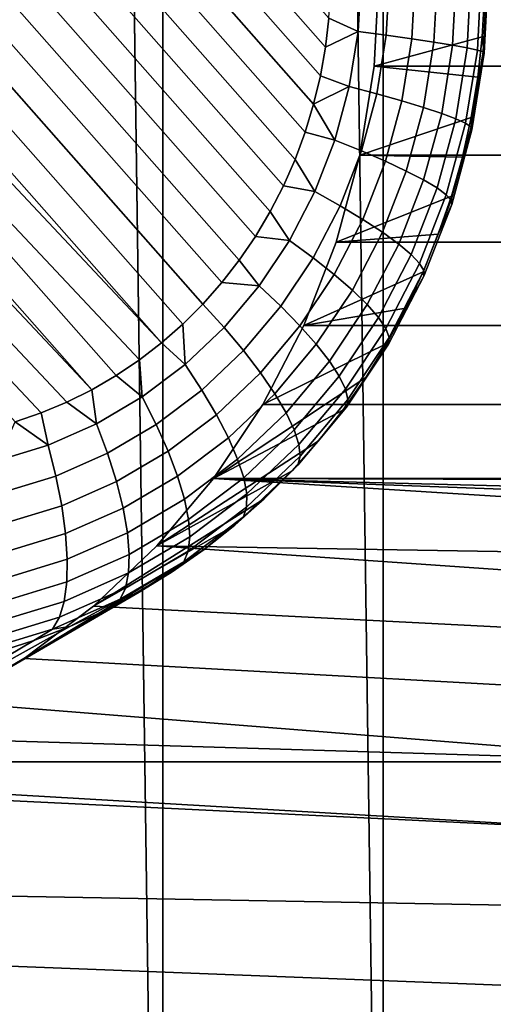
# Model space of a CAD drawing. Header units: metres. Extents: x -22 to 239, y -22 to 22.
# Tile 210 of 256: x 214.936 to 215.529, y -8.718 to -7.486. Entities that reach past the tile are written whole.
import ezdxf

# ---------------------------------------------------------------- set-up
doc = ezdxf.new("R2010")
doc.units = ezdxf.units.M
doc.layers.add('solid_10_151_033_XXX', color=7, linetype='CONTINUOUS')

msp = doc.modelspace()

# ---------------------------------------------------------------- linework, layer by layer
at = {"layer": 'solid_10_151_033_XXX'}
for points in [[(215.114899, -10.037018, 230.053619), (214.831848, 10.288918, 229.950592), (214.54187, 10.531833, 229.845047), (214.831848, -10.288918, 229.950592)], [(215.114899, -10.037018, 230.053619), (215.114899, 10.037018, 230.053619), (214.831848, 10.288918, 229.950592)], [(215.390793, -9.776317, 230.154037), (215.390793, 9.776317, 230.154037), (215.114899, 10.037018, 230.053619)], [(215.114899, -10.037018, 230.053619), (215.390793, -9.776317, 230.154037), (215.114899, 10.037018, 230.053619)], [(215.659378, -9.506945, 230.251785), (215.659378, 9.506945, 230.251785), (215.390793, 9.776317, 230.154037)], [(215.390793, -9.776317, 230.154037), (215.659378, -9.506945, 230.251785), (215.390793, 9.776317, 230.154037)], [(215.312149, -7.556209, 184.152939), (214.695206, -6.85694, 183.928375), (214.729309, -6.852462, 183.940796), (215.318512, -7.520244, 184.155243)], [(215.318512, -7.520244, 184.155243), (214.729309, -6.852462, 183.940796), (214.763626, -6.850275, 183.953293), (215.322708, -7.483948, 184.156769)], [(215.293121, -7.62656, 184.146011), (214.628067, -6.872713, 183.903946), (214.661407, -6.863698, 183.916077), (215.30368, -7.591691, 184.149841)], [(215.30368, -7.591691, 184.149841), (214.661407, -6.863698, 183.916077), (214.695206, -6.85694, 183.928375), (215.312149, -7.556209, 184.152939)], [(215.280502, -7.660702, 184.141403), (214.595306, -6.883953, 183.892014), (214.628067, -6.872713, 183.903946), (215.293121, -7.62656, 184.146011)], [(215.265869, -7.69393, 184.136078), (214.563217, -6.897389, 183.880341), (214.595306, -6.883953, 183.892014), (215.280502, -7.660702, 184.141403)], [(215.249298, -7.726104, 184.130051), (214.531998, -6.912957, 183.868973), (214.563217, -6.897389, 183.880341), (215.265869, -7.69393, 184.136078)], [(215.23085, -7.757113, 184.123337), (214.501755, -6.930586, 183.857971), (214.531998, -6.912957, 183.868973), (215.249298, -7.726104, 184.130051)], [(215.210617, -7.786798, 184.115967), (214.472626, -6.95022, 183.847366), (214.501755, -6.930586, 183.857971), (215.23085, -7.757113, 184.123337)], [(215.188675, -7.815047, 184.107986), (214.444733, -6.971756, 183.837219), (214.472626, -6.95022, 183.847366), (215.210617, -7.786798, 184.115967)], [(215.1651, -7.841774, 184.099411), (214.418182, -6.995106, 183.827545), (214.444733, -6.971756, 183.837219), (215.188675, -7.815047, 184.107986)], [(215.139984, -7.866865, 184.090271), (214.393066, -7.020196, 183.818405), (214.418182, -6.995106, 183.827545), (215.1651, -7.841774, 184.099411)], [(215.113434, -7.890214, 184.080597), (214.369492, -7.046923, 183.80983), (214.393066, -7.020196, 183.818405), (215.139984, -7.866865, 184.090271)], [(215.113434, -7.890214, 184.080597), (214.347549, -7.075172, 183.801849), (214.369492, -7.046923, 183.80983)], [(215.113434, -7.890214, 184.080597), (215.085541, -7.911751, 184.07045), (214.327316, -7.104857, 183.794479), (214.347549, -7.075172, 183.801849)], [(215.026169, -7.949014, 184.048843), (214.308853, -7.135866, 183.787766), (214.327316, -7.104857, 183.794479), (215.056396, -7.931384, 184.059845)], [(215.085541, -7.911751, 184.07045), (215.056396, -7.931384, 184.059845), (214.327316, -7.104857, 183.794479)], [(215.026169, -7.949014, 184.048843), (214.292297, -7.16804, 183.781738), (214.308853, -7.135866, 183.787766)], [(215.026169, -7.949014, 184.048843), (214.994949, -7.964581, 184.037476), (214.277664, -7.201268, 183.776413), (214.292297, -7.16804, 183.781738)], [(214.994949, -7.964581, 184.037476), (214.96286, -7.978017, 184.025803), (214.265045, -7.235411, 183.771805), (214.277664, -7.201268, 183.776413)], [(214.96286, -7.978017, 184.025803), (214.930099, -7.989257, 184.01387), (214.265045, -7.235411, 183.771805)], [(215.379257, -7.318026, 185.241531), (227.45459, -7.430985, 189.636597), (227.460556, -7.543944, 189.638763), (215.385208, -7.430985, 185.243698)], [(215.36293, -7.430985, 184.174469), (215.359253, -7.500668, 184.173126), (215.322708, -7.483948, 184.156769), (215.324768, -7.447425, 184.157516)], [(215.359253, -7.500668, 184.173126), (215.36293, -7.430985, 184.174469), (215.398483, -7.430985, 184.19664), (215.394562, -7.505257, 184.195206)], [(215.379257, -7.543944, 185.241531), (215.385208, -7.430985, 185.243698), (227.460556, -7.543944, 189.638763)], [(215.514694, -7.507367, 184.490463), (215.517471, -7.456475, 184.49147), (215.385208, -7.430985, 185.243698), (215.379257, -7.543944, 185.241531)], [(215.394562, -7.505257, 184.195206), (215.398483, -7.430985, 184.19664), (215.430603, -7.430985, 184.223541), (215.426453, -7.509666, 184.222015)], [(215.426453, -7.509666, 184.222015), (215.430603, -7.430985, 184.223541), (215.458664, -7.430985, 184.254654), (215.454285, -7.51381, 184.253052)], [(215.454285, -7.51381, 184.253052), (215.458664, -7.430985, 184.254654), (215.482101, -7.430985, 184.289368), (215.477539, -7.517607, 184.287704)], [(215.477539, -7.517607, 184.287704), (215.482101, -7.430985, 184.289368), (215.500488, -7.430985, 184.327011), (215.495743, -7.520982, 184.325287)], [(215.495743, -7.520982, 184.325287), (215.500488, -7.430985, 184.327011), (215.513458, -7.430985, 184.366852), (215.508545, -7.523872, 184.365067)], [(215.508545, -7.523872, 184.365067), (215.513458, -7.430985, 184.366852), (215.520737, -7.430985, 184.408112), (215.515717, -7.526218, 184.406281)], [(215.517075, -7.527976, 184.44812), (215.522202, -7.430985, 184.449982), (215.517471, -7.456475, 184.49147), (215.514694, -7.507367, 184.490463)], [(215.515717, -7.526218, 184.406281), (215.520737, -7.430985, 184.408112), (215.522202, -7.430985, 184.449982), (215.517075, -7.527976, 184.44812)], [(215.359253, -7.500668, 184.173126), (215.318512, -7.520244, 184.155243), (215.322708, -7.483948, 184.156769)], [(215.359253, -7.500668, 184.173126), (215.348267, -7.569474, 184.169128), (215.312149, -7.556209, 184.152939), (215.318512, -7.520244, 184.155243)], [(215.348267, -7.569474, 184.169128), (215.359253, -7.500668, 184.173126), (215.394562, -7.505257, 184.195206), (215.382858, -7.578595, 184.190948)], [(215.382858, -7.578595, 184.190948), (215.394562, -7.505257, 184.195206), (215.426453, -7.509666, 184.222015), (215.414047, -7.587358, 184.217514)], [(215.509125, -7.558002, 184.488434), (215.514694, -7.507367, 184.490463), (215.379257, -7.543944, 185.241531)], [(215.414047, -7.587358, 184.217514), (215.426453, -7.509666, 184.222015), (215.454285, -7.51381, 184.253052), (215.441223, -7.595593, 184.248306)], [(215.441223, -7.595593, 184.248306), (215.454285, -7.51381, 184.253052), (215.477539, -7.517607, 184.287704), (215.463882, -7.603139, 184.28273)], [(215.463882, -7.603139, 184.28273), (215.477539, -7.517607, 184.287704), (215.495743, -7.520982, 184.325287), (215.481552, -7.609848, 184.320114)], [(215.517075, -7.527976, 184.44812), (215.514694, -7.507367, 184.490463), (215.509125, -7.558002, 184.488434)], [(215.481552, -7.609848, 184.320114), (215.495743, -7.520982, 184.325287), (215.508545, -7.523872, 184.365067), (215.493912, -7.61559, 184.359741)], [(215.493912, -7.61559, 184.359741), (215.508545, -7.523872, 184.365067), (215.515717, -7.526218, 184.406281), (215.500702, -7.620253, 184.400818)], [(215.500702, -7.620253, 184.400818), (215.515717, -7.526218, 184.406281), (215.517075, -7.527976, 184.44812), (215.501785, -7.623746, 184.442551)], [(215.501785, -7.623746, 184.442551), (215.517075, -7.527976, 184.44812), (215.509125, -7.558002, 184.488434), (215.500809, -7.608206, 184.485413)], [(215.361435, -7.655555, 185.235046), (215.379257, -7.543944, 185.241531), (227.460556, -7.543944, 189.638763), (227.478378, -7.655555, 189.645248)], [(215.500809, -7.608206, 184.485413), (215.509125, -7.558002, 184.488434), (215.379257, -7.543944, 185.241531), (215.361435, -7.655555, 185.235046)], [(215.348267, -7.569474, 184.169128), (215.30368, -7.591691, 184.149841), (215.312149, -7.556209, 184.152939)], [(215.330109, -7.636539, 184.162521), (215.30368, -7.591691, 184.149841), (215.348267, -7.569474, 184.169128)], [(215.330109, -7.636539, 184.162521), (215.348267, -7.569474, 184.169128), (215.382858, -7.578595, 184.190948), (215.363495, -7.650076, 184.183899)], [(215.363495, -7.650076, 184.183899), (215.382858, -7.578595, 184.190948), (215.414047, -7.587358, 184.217514), (215.393539, -7.663084, 184.210052)], [(215.330109, -7.636539, 184.162521), (215.293121, -7.62656, 184.146011), (215.30368, -7.591691, 184.149841)], [(215.393539, -7.663084, 184.210052), (215.414047, -7.587358, 184.217514), (215.441223, -7.595593, 184.248306), (215.419647, -7.675306, 184.240448)], [(215.419647, -7.675306, 184.240448), (215.441223, -7.595593, 184.248306), (215.463882, -7.603139, 184.28273), (215.441315, -7.686506, 184.274521)], [(215.441315, -7.686506, 184.274521), (215.463882, -7.603139, 184.28273), (215.481552, -7.609848, 184.320114), (215.458099, -7.696464, 184.311584)], [(215.489761, -7.65781, 184.481384), (215.500809, -7.608206, 184.485413), (215.361435, -7.655555, 185.235046)], [(215.458099, -7.696464, 184.311584), (215.481552, -7.609848, 184.320114), (215.493912, -7.61559, 184.359741), (215.469711, -7.704987, 184.350937)], [(215.469711, -7.704987, 184.350937), (215.493912, -7.61559, 184.359741), (215.500702, -7.620253, 184.400818), (215.475876, -7.711908, 184.391785)], [(215.501785, -7.623746, 184.442551), (215.500809, -7.608206, 184.485413), (215.489761, -7.65781, 184.481384)], [(215.330109, -7.636539, 184.162521), (215.305008, -7.701018, 184.153381), (215.280502, -7.660702, 184.141403), (215.293121, -7.62656, 184.146011)], [(215.475876, -7.711908, 184.391785), (215.500702, -7.620253, 184.400818), (215.501785, -7.623746, 184.442551), (215.476517, -7.717093, 184.43335)], [(215.476517, -7.717093, 184.43335), (215.501785, -7.623746, 184.442551), (215.489761, -7.65781, 184.481384), (215.476028, -7.706647, 184.476395)], [(215.305008, -7.701018, 184.153381), (215.330109, -7.636539, 184.162521), (215.363495, -7.650076, 184.183899), (215.336746, -7.718803, 184.174164)], [(215.336746, -7.718803, 184.174164), (215.363495, -7.650076, 184.183899), (215.393539, -7.663084, 184.210052), (215.365204, -7.73589, 184.199738)], [(215.305008, -7.701018, 184.153381), (215.265869, -7.69393, 184.136078), (215.280502, -7.660702, 184.141403)], [(215.332016, -7.764188, 185.224335), (215.361435, -7.655555, 185.235046), (227.478378, -7.655555, 189.645248), (227.507782, -7.764188, 189.65596)], [(215.476028, -7.706647, 184.476395), (215.489761, -7.65781, 184.481384), (215.361435, -7.655555, 185.235046), (215.332016, -7.764188, 185.224335)], [(215.365204, -7.73589, 184.199738), (215.393539, -7.663084, 184.210052), (215.419647, -7.675306, 184.240448), (215.389816, -7.751947, 184.229584)], [(215.389816, -7.751947, 184.229584), (215.419647, -7.675306, 184.240448), (215.441315, -7.686506, 184.274521), (215.41011, -7.76666, 184.263168)], [(215.41011, -7.76666, 184.263168), (215.441315, -7.686506, 184.274521), (215.458099, -7.696464, 184.311584), (215.42569, -7.779742, 184.299789)], [(215.305008, -7.701018, 184.153381), (215.273285, -7.762102, 184.141846), (215.249298, -7.726104, 184.130051), (215.265869, -7.69393, 184.136078)], [(215.273285, -7.762102, 184.141846), (215.305008, -7.701018, 184.153381), (215.336746, -7.718803, 184.174164), (215.302933, -7.78391, 184.161865)], [(215.42569, -7.779742, 184.299789), (215.458099, -7.696464, 184.311584), (215.469711, -7.704987, 184.350937), (215.436249, -7.790938, 184.33876)], [(215.459641, -7.754552, 184.470428), (215.476028, -7.706647, 184.476395), (215.332016, -7.764188, 185.224335)], [(215.436249, -7.790938, 184.33876), (215.469711, -7.704987, 184.350937), (215.475876, -7.711908, 184.391785), (215.441589, -7.800031, 184.379303)], [(215.441589, -7.800031, 184.379303), (215.475876, -7.711908, 184.391785), (215.476517, -7.717093, 184.43335), (215.441589, -7.806841, 184.420639)], [(215.476517, -7.717093, 184.43335), (215.476028, -7.706647, 184.476395), (215.459641, -7.754552, 184.470428)], [(215.273285, -7.762102, 184.141846), (215.23085, -7.757113, 184.123337), (215.249298, -7.726104, 184.130051)], [(215.302933, -7.78391, 184.161865), (215.336746, -7.718803, 184.174164), (215.365204, -7.73589, 184.199738), (215.329376, -7.804862, 184.186691)], [(215.441589, -7.806841, 184.420639), (215.476517, -7.717093, 184.43335), (215.459641, -7.754552, 184.470428), (215.440674, -7.801362, 184.463516)], [(215.329376, -7.804862, 184.186691), (215.365204, -7.73589, 184.199738), (215.389816, -7.751947, 184.229584), (215.352112, -7.824551, 184.215866)], [(215.352112, -7.824551, 184.215866), (215.389816, -7.751947, 184.229584), (215.41011, -7.76666, 184.263168), (215.370682, -7.842592, 184.24881)], [(215.273285, -7.762102, 184.141846), (215.235336, -7.819022, 184.128036), (215.210617, -7.786798, 184.115967), (215.23085, -7.757113, 184.123337)], [(215.235336, -7.819022, 184.128036), (215.273285, -7.762102, 184.141846), (215.302933, -7.78391, 184.161865), (215.262482, -7.844579, 184.147141)], [(215.440674, -7.801362, 184.463516), (215.459641, -7.754552, 184.470428), (215.332016, -7.764188, 185.224335), (215.29129, -7.86884, 185.209518)], [(215.29129, -7.86884, 185.209518), (215.332016, -7.764188, 185.224335), (227.507782, -7.764188, 189.65596), (227.548523, -7.86884, 189.670776)], [(215.370682, -7.842592, 184.24881), (215.41011, -7.76666, 184.263168), (215.42569, -7.779742, 184.299789), (215.38472, -7.858634, 184.284866)], [(215.235336, -7.819022, 184.128036), (215.188675, -7.815047, 184.107986), (215.210617, -7.786798, 184.115967)], [(215.262482, -7.844579, 184.147141), (215.302933, -7.78391, 184.161865), (215.329376, -7.804862, 184.186691), (215.28653, -7.869133, 184.171097)], [(215.38472, -7.858634, 184.284866), (215.42569, -7.779742, 184.299789), (215.436249, -7.790938, 184.33876), (215.393967, -7.872363, 184.323364)], [(215.419174, -7.846918, 184.455688), (215.440674, -7.801362, 184.463516), (215.29129, -7.86884, 185.209518)], [(215.393967, -7.872363, 184.323364), (215.436249, -7.790938, 184.33876), (215.441589, -7.800031, 184.379303), (215.398224, -7.883512, 184.363525)], [(215.398224, -7.883512, 184.363525), (215.441589, -7.800031, 184.379303), (215.441589, -7.806841, 184.420639), (215.39743, -7.891863, 184.404572)], [(215.441589, -7.806841, 184.420639), (215.440674, -7.801362, 184.463516), (215.419174, -7.846918, 184.455688)], [(215.28653, -7.869133, 184.171097), (215.329376, -7.804862, 184.186691), (215.352112, -7.824551, 184.215866), (215.307007, -7.892206, 184.199448)], [(215.39743, -7.891863, 184.404572), (215.441589, -7.806841, 184.420639), (215.419174, -7.846918, 184.455688), (215.395218, -7.891067, 184.446976)], [(215.235336, -7.819022, 184.128036), (215.191635, -7.871062, 184.112122), (215.1651, -7.841774, 184.099411), (215.188675, -7.815047, 184.107986)], [(215.191635, -7.871062, 184.112122), (215.235336, -7.819022, 184.128036), (215.262482, -7.844579, 184.147141), (215.215912, -7.900046, 184.130188)], [(215.307007, -7.892206, 184.199448), (215.352112, -7.824551, 184.215866), (215.370682, -7.842592, 184.24881), (215.323502, -7.913349, 184.231644)], [(215.191635, -7.871062, 184.112122), (215.142731, -7.917568, 184.09433), (215.139984, -7.866865, 184.090271), (215.1651, -7.841774, 184.099411)], [(215.215912, -7.900046, 184.130188), (215.262482, -7.844579, 184.147141), (215.28653, -7.869133, 184.171097), (215.237183, -7.927894, 184.153137)], [(215.395218, -7.891067, 184.446976), (215.419174, -7.846918, 184.455688), (215.29129, -7.86884, 185.209518), (215.239914, -7.967758, 185.190811)], [(215.323502, -7.913349, 184.231644), (215.370682, -7.842592, 184.24881), (215.38472, -7.858634, 184.284866), (215.335709, -7.932148, 184.267029)], [(215.335709, -7.932148, 184.267029), (215.38472, -7.858634, 184.284866), (215.393967, -7.872363, 184.323364), (215.343369, -7.948237, 184.304947)], [(215.142731, -7.917568, 184.09433), (215.113434, -7.890214, 184.080597), (215.139984, -7.866865, 184.090271)], [(215.142731, -7.917568, 184.09433), (215.191635, -7.871062, 184.112122), (215.215912, -7.900046, 184.130188), (215.163788, -7.949615, 184.111206)], [(215.237183, -7.927894, 184.153137), (215.28653, -7.869133, 184.171097), (215.307007, -7.892206, 184.199448), (215.255066, -7.954061, 184.180542)], [(215.239914, -7.967758, 185.190811), (215.29129, -7.86884, 185.209518), (227.548523, -7.86884, 189.670776), (227.599899, -7.967758, 189.689484)], [(215.343369, -7.948237, 184.304947), (215.393967, -7.872363, 184.323364), (215.398224, -7.883512, 184.363525), (215.346359, -7.961302, 184.34465)], [(215.346359, -7.961302, 184.34465), (215.398224, -7.883512, 184.363525), (215.39743, -7.891863, 184.404572), (215.344604, -7.971089, 184.385345)], [(215.142731, -7.917568, 184.09433), (215.089249, -7.957955, 184.07486), (215.085541, -7.911751, 184.07045), (215.113434, -7.890214, 184.080597)], [(215.163788, -7.949615, 184.111206), (215.215912, -7.900046, 184.130188), (215.237183, -7.927894, 184.153137), (215.181976, -7.980405, 184.133041)], [(215.395218, -7.891067, 184.446976), (215.239914, -7.967758, 185.190811), (215.178329, -8.060113, 185.168396), (215.368896, -7.933659, 184.437393)], [(215.255066, -7.954061, 184.180542), (215.307007, -7.892206, 184.199448), (215.323502, -7.913349, 184.231644), (215.26918, -7.978039, 184.211868)], [(215.344604, -7.971089, 184.385345), (215.39743, -7.891863, 184.404572), (215.368896, -7.933659, 184.437393), (215.340286, -7.974551, 184.426987)], [(215.39743, -7.891863, 184.404572), (215.395218, -7.891067, 184.446976), (215.368896, -7.933659, 184.437393)], [(215.089249, -7.957955, 184.07486), (215.056396, -7.931384, 184.059845), (215.085541, -7.911751, 184.07045)], [(215.089249, -7.957955, 184.07486), (215.142731, -7.917568, 184.09433), (215.163788, -7.949615, 184.111206), (215.106781, -7.992662, 184.090454)], [(215.26918, -7.978039, 184.211868), (215.323502, -7.913349, 184.231644), (215.335709, -7.932148, 184.267029), (215.279266, -7.999359, 184.24649)], [(215.089249, -7.957955, 184.07486), (215.031845, -7.991715, 184.05397), (215.026169, -7.949014, 184.048843), (215.056396, -7.931384, 184.059845)], [(215.340286, -7.974551, 184.426987), (215.368896, -7.933659, 184.437393), (215.178329, -8.060113, 185.168396)], [(215.181976, -7.980405, 184.133041), (215.237183, -7.927894, 184.153137), (215.255066, -7.954061, 184.180542), (215.19693, -8.009338, 184.159393)], [(215.279266, -7.999359, 184.24649), (215.335709, -7.932148, 184.267029), (215.343369, -7.948237, 184.304947), (215.285126, -8.017607, 184.283752)], [(215.031845, -7.991715, 184.05397), (214.994949, -7.964581, 184.037476), (215.026169, -7.949014, 184.048843)], [(215.106781, -7.992662, 184.090454), (215.163788, -7.949615, 184.111206), (215.181976, -7.980405, 184.133041), (215.121582, -8.026008, 184.111053)], [(215.285126, -8.017607, 184.283752), (215.343369, -7.948237, 184.304947), (215.346359, -7.961302, 184.34465), (215.286636, -8.032424, 184.322906)], [(215.031845, -7.991715, 184.05397), (215.089249, -7.957955, 184.07486), (215.106781, -7.992662, 184.090454), (215.045593, -8.028646, 184.068192)], [(215.19693, -8.009338, 184.159393), (215.255066, -7.954061, 184.180542), (215.26918, -7.978039, 184.211868), (215.208389, -8.03585, 184.189743)], [(215.286636, -8.032424, 184.322906), (215.346359, -7.961302, 184.34465), (215.344604, -7.971089, 184.385345), (215.283783, -8.043524, 184.363205)], [(215.031845, -7.991715, 184.05397), (214.971252, -8.018423, 184.031906), (214.96286, -7.978017, 184.025803), (214.994949, -7.964581, 184.037476)], [(215.178329, -8.060113, 185.168396), (215.239914, -7.967758, 185.190811), (227.599899, -7.967758, 189.689484), (227.661469, -8.060113, 189.711899)], [(215.283783, -8.043524, 184.363205), (215.344604, -7.971089, 184.385345), (215.309494, -8.013602, 184.415771), (215.276611, -8.050683, 184.403809)], [(215.344604, -7.971089, 184.385345), (215.340286, -7.974551, 184.426987), (215.309494, -8.013602, 184.415771)], [(214.971252, -8.018423, 184.031906), (214.930099, -7.989257, 184.01387), (214.96286, -7.978017, 184.025803)], [(215.340286, -7.974551, 184.426987), (215.178329, -8.060113, 185.168396), (215.107498, -8.144456, 185.142624), (215.309494, -8.013602, 184.415771)], [(215.121582, -8.026008, 184.111053), (215.181976, -7.980405, 184.133041), (215.19693, -8.009338, 184.159393), (215.133362, -8.057342, 184.136246)], [(215.208389, -8.03585, 184.189743), (215.26918, -7.978039, 184.211868), (215.279266, -7.999359, 184.24649), (215.21611, -8.059423, 184.223495)], [(214.908234, -8.037745, 184.008972), (214.930099, -7.989257, 184.01387), (214.971252, -8.018423, 184.031906)], [(214.971252, -8.018423, 184.031906), (215.031845, -7.991715, 184.05397), (215.045593, -8.028646, 184.068192), (214.981018, -8.057113, 184.044693)], [(215.045593, -8.028646, 184.068192), (215.106781, -7.992662, 184.090454), (215.121582, -8.026008, 184.111053), (215.056763, -8.064127, 184.087463)], [(215.133362, -8.057342, 184.136246), (215.19693, -8.009338, 184.159393), (215.208389, -8.03585, 184.189743), (215.141891, -8.086054, 184.165543)], [(215.21611, -8.059423, 184.223495), (215.279266, -7.999359, 184.24649), (215.285126, -8.017607, 184.283752), (215.21994, -8.079598, 184.260025)], [(214.908234, -8.037745, 184.008972), (214.971252, -8.018423, 184.031906), (214.981018, -8.057113, 184.044693), (214.913849, -8.077706, 184.020233)], [(215.276611, -8.050683, 184.403809), (215.309494, -8.013602, 184.415771), (215.107498, -8.144456, 185.142624)], [(215.21994, -8.079598, 184.260025), (215.285126, -8.017607, 184.283752), (215.286636, -8.032424, 184.322906), (215.219803, -8.095983, 184.298584)], [(214.981018, -8.057113, 184.044693), (215.045593, -8.028646, 184.068192), (215.056763, -8.064127, 184.087463), (214.988342, -8.094284, 184.062561)], [(215.056763, -8.064127, 184.087463), (215.121582, -8.026008, 184.111053), (215.133362, -8.057342, 184.136246), (215.06514, -8.097469, 184.11142)], [(215.141891, -8.086054, 184.165543), (215.208389, -8.03585, 184.189743), (215.21611, -8.059423, 184.223495), (215.147018, -8.111584, 184.198364)], [(215.219803, -8.095983, 184.298584), (215.286636, -8.032424, 184.322906), (215.283783, -8.043524, 184.363205), (215.215714, -8.108254, 184.338425)], [(215.215714, -8.108254, 184.338425), (215.283783, -8.043524, 184.363205), (215.241776, -8.085667, 184.391129)], [(215.283783, -8.043524, 184.363205), (215.276611, -8.050683, 184.403809), (215.241776, -8.085667, 184.391129)], [(214.913849, -8.077706, 184.020233), (214.981018, -8.057113, 184.044693), (214.988342, -8.094284, 184.062561), (214.917191, -8.1161, 184.036667)], [(215.241776, -8.085667, 184.391129), (215.276611, -8.050683, 184.403809), (215.107498, -8.144456, 185.142624), (215.028244, -8.219829, 185.11377)], [(215.06514, -8.097469, 184.11142), (215.133362, -8.057342, 184.136246), (215.141891, -8.086054, 184.165543), (215.070541, -8.12802, 184.139572)], [(215.178329, -8.060113, 185.168396), (216.236893, -8.12644, 185.55368), (216.135895, -8.161805, 185.516922), (215.107498, -8.144456, 185.142624)], [(215.147018, -8.111584, 184.198364), (215.21611, -8.059423, 184.223495), (215.21994, -8.079598, 184.260025), (215.148636, -8.133434, 184.23407)], [(215.178329, -8.060113, 185.168396), (227.661469, -8.060113, 189.711899), (226.392929, -8.092764, 189.250183)], [(215.178329, -8.060113, 185.168396), (226.392929, -8.092764, 189.250183), (216.446884, -8.092764, 185.630112)], [(215.178329, -8.060113, 185.168396), (216.340958, -8.103333, 185.591568), (216.236893, -8.12644, 185.55368)], [(215.178329, -8.060113, 185.168396), (216.446884, -8.092764, 185.630112), (216.340958, -8.103333, 185.591568)], [(214.988342, -8.094284, 184.062561), (215.056763, -8.064127, 184.087463), (215.06514, -8.097469, 184.11142), (214.993118, -8.129214, 184.085205)], [(215.148636, -8.133434, 184.23407), (215.21994, -8.079598, 184.260025), (215.219803, -8.095983, 184.298584), (215.146698, -8.151177, 184.271973)], [(214.917191, -8.1161, 184.036667), (214.988342, -8.094284, 184.062561), (214.993118, -8.129214, 184.085205), (214.918213, -8.15218, 184.057938)], [(214.993118, -8.129214, 184.085205), (215.06514, -8.097469, 184.11142), (215.070541, -8.12802, 184.139572), (214.995224, -8.161222, 184.112152)], [(215.205078, -8.118436, 184.377777), (215.241776, -8.085667, 184.391129), (215.028244, -8.219829, 185.11377)], [(215.070541, -8.12802, 184.139572), (215.141891, -8.086054, 184.165543), (215.147018, -8.111584, 184.198364), (215.072891, -8.155186, 184.171371)], [(215.146698, -8.151177, 184.271973), (215.219803, -8.095983, 184.298584), (215.215714, -8.108254, 184.338425), (215.141266, -8.164469, 184.311325)], [(215.215714, -8.108254, 184.338425), (215.241776, -8.085667, 184.391129), (215.205078, -8.118436, 184.377777)], [(215.141266, -8.164469, 184.311325), (215.215714, -8.108254, 184.338425), (215.166656, -8.148878, 184.363785)], [(215.215714, -8.108254, 184.338425), (215.205078, -8.118436, 184.377777), (215.166656, -8.148878, 184.363785)], [(215.166656, -8.148878, 184.363785), (215.205078, -8.118436, 184.377777), (215.028244, -8.219829, 185.11377), (214.941467, -8.285358, 185.082184)], [(215.072891, -8.155186, 184.171371), (215.147018, -8.111584, 184.198364), (215.148636, -8.133434, 184.23407), (215.072128, -8.178435, 184.206223)], [(214.918213, -8.15218, 184.057938), (214.993118, -8.129214, 184.085205), (214.995224, -8.161222, 184.112152), (214.916885, -8.185239, 184.083633)], [(214.995224, -8.161222, 184.112152), (215.070541, -8.12802, 184.139572), (215.072891, -8.155186, 184.171371), (214.994629, -8.189681, 184.142899)], [(215.072128, -8.178435, 184.206223), (215.148636, -8.133434, 184.23407), (215.146698, -8.151177, 184.271973), (215.068253, -8.197316, 184.243423)], [(215.107498, -8.144456, 185.142624), (216.039215, -8.209009, 185.481735), (215.948212, -8.267359, 185.448624), (215.028244, -8.219829, 185.11377)], [(215.107498, -8.144456, 185.142624), (216.135895, -8.161805, 185.516922), (216.039215, -8.209009, 185.481735)], [(215.126633, -8.176891, 184.349228), (215.166656, -8.148878, 184.363785), (214.941467, -8.285358, 185.082184)], [(214.994629, -8.189681, 184.142899), (215.072891, -8.155186, 184.171371), (215.072128, -8.178435, 184.206223), (214.991348, -8.214038, 184.176819)], [(215.068253, -8.197316, 184.243423), (215.146698, -8.151177, 184.271973), (215.141266, -8.164469, 184.311325), (215.061371, -8.211458, 184.282257)], [(215.141266, -8.164469, 184.311325), (215.166656, -8.148878, 184.363785), (215.126633, -8.176891, 184.349228)], [(214.916885, -8.185239, 184.083633), (214.995224, -8.161222, 184.112152), (214.994629, -8.189681, 184.142899), (214.913239, -8.214635, 184.113266)], [(215.061371, -8.211458, 184.282257), (215.141266, -8.164469, 184.311325), (215.085144, -8.202381, 184.334122)], [(215.141266, -8.164469, 184.311325), (215.126633, -8.176891, 184.349228), (215.085144, -8.202381, 184.334122)], [(215.085144, -8.202381, 184.334122), (215.126633, -8.176891, 184.349228), (214.941467, -8.285358, 185.082184), (214.848511, -8.34003, 185.048355)], [(214.991348, -8.214038, 184.176819), (215.072128, -8.178435, 184.206223), (215.068253, -8.197316, 184.243423), (214.985443, -8.233817, 184.213287)], [(214.913239, -8.214635, 184.113266), (214.994629, -8.189681, 184.142899), (214.991348, -8.214038, 184.176819), (214.907349, -8.239793, 184.146255)], [(215.042328, -8.22526, 184.318542), (215.085144, -8.202381, 184.334122), (214.848511, -8.34003, 185.048355)], [(214.985443, -8.233817, 184.213287), (215.068253, -8.197316, 184.243423), (215.061371, -8.211458, 184.282257), (214.977036, -8.248633, 184.251556)], [(215.061371, -8.211458, 184.282257), (215.085144, -8.202381, 184.334122), (215.042328, -8.22526, 184.318542)], [(214.907349, -8.239793, 184.146255), (214.991348, -8.214038, 184.176819), (214.985443, -8.233817, 184.213287), (214.899323, -8.260222, 184.181931)], [(215.028244, -8.219829, 185.11377), (215.948212, -8.267359, 185.448624), (215.86377, -8.336316, 185.417877), (214.941467, -8.285358, 185.082184)], [(214.977036, -8.248633, 184.251556), (215.061371, -8.211458, 184.282257), (214.998352, -8.245452, 184.302536)], [(215.061371, -8.211458, 184.282257), (215.042328, -8.22526, 184.318542), (214.998352, -8.245452, 184.302536)], [(214.998352, -8.245452, 184.302536), (215.042328, -8.22526, 184.318542), (214.848511, -8.34003, 185.048355), (214.750168, -8.383379, 185.012558)], [(214.953323, -8.262888, 184.286148), (214.998352, -8.245452, 184.302536), (214.750168, -8.383379, 185.012558)], [(214.899323, -8.260222, 184.181931), (214.985443, -8.233817, 184.213287), (214.977036, -8.248633, 184.251556), (214.889313, -8.275526, 184.219635)], [(214.977036, -8.248633, 184.251556), (214.998352, -8.245452, 184.302536), (214.953323, -8.262888, 184.286148)], [(214.889313, -8.275526, 184.219635), (214.977036, -8.248633, 184.251556), (214.953323, -8.262888, 184.286148), (214.90744, -8.277509, 184.26944)], [(214.90744, -8.277509, 184.26944), (214.953323, -8.262888, 184.286148), (214.750168, -8.383379, 185.012558), (214.648087, -8.414679, 184.975403)], [(214.941467, -8.285358, 185.082184), (215.86377, -8.336316, 185.417877), (215.787277, -8.414726, 185.390045), (214.848511, -8.34003, 185.048355)], [(214.750168, -8.383379, 185.012558), (214.848511, -8.34003, 185.048355), (215.787277, -8.414726, 185.390045)], [(214.648087, -8.414679, 184.975403), (214.750168, -8.383379, 185.012558), (215.787277, -8.414726, 185.390045)], [(214.648087, -8.414679, 184.975403), (215.787277, -8.414726, 185.390045), (215.719391, -8.501927, 185.365326), (214.543213, -8.433641, 184.937241)], [(214.437057, -8.439987, 184.898605), (215.719391, -8.501927, 185.365326), (215.661163, -8.596561, 185.344131), (210.676758, -8.506328, 183.529953)], [(214.437057, -8.439987, 184.898605), (214.543213, -8.433641, 184.937241), (215.719391, -8.501927, 185.365326)], [(215.613266, -8.697538, 185.326706), (215.576248, -8.803706, 185.313232), (210.913849, -8.835346, 183.616257), (210.676758, -8.506328, 183.529953)], [(215.661163, -8.596561, 185.344131), (215.613266, -8.697538, 185.326706), (210.676758, -8.506328, 183.529953)]]:
    msp.add_3dface(points, dxfattribs=at)

doc.saveas('drawing.dxf')
